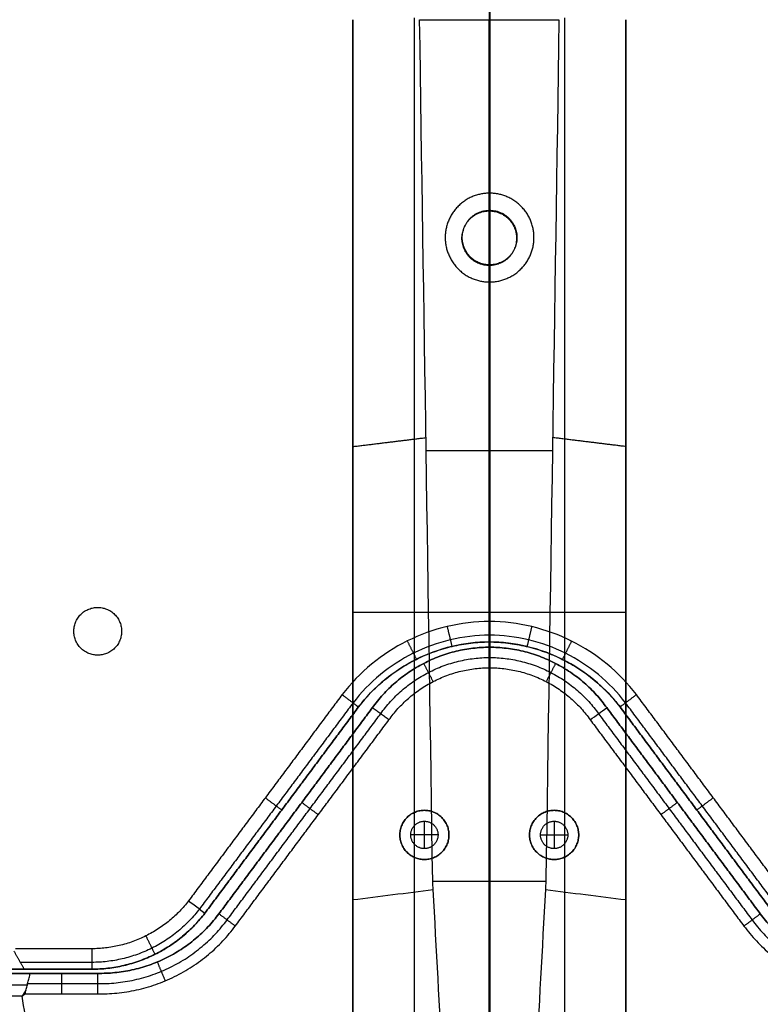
# Model space of a CAD drawing. Header units: millimetres. Extents: x -555 to 2346, y 1993 to 3099.
# Tile 5 of 40: x -124 to -16, y 2276 to 2420. Entities that reach past the tile are written whole.
import ezdxf

# ---------------------------------------------------------------- set-up
doc = ezdxf.new("R2010")
doc.units = ezdxf.units.MM
doc.layers.add('Base', color=7, linetype='Continuous', true_color=0x4c0000)
doc.layers.add('Tabletop', color=7, linetype='Continuous', true_color=0x7f7f3f)

msp = doc.modelspace()

# ---------------------------------------------------------------- linework, layer by layer
at = {"layer": 'Base'}
for points, degree in [([(-55.42, 2392.12), (-55.42, 2420.49), (-55.42, 2448.87)], 2), ([(-55.42, 2394.62, -19), (-55.42, 2421.74, -19), (-55.42, 2448.87, -19)], 2), ([(-55.53, 2423.02, -19), (-55.53, 2407.52, -19), (-55.53, 2392.02, -19)], 2), ([(-75.53, 2420.02, -49.56), (-75.53, 2355.6, -57.48), (-75.53, 2291.18, -65.4)], 2), ([(-75.53, 2243.44, -19), (-75.53, 2331.73, -19), (-75.53, 2420.02, -19)], 2), ([(-66.53, 2420.28, -58.6), (-66.53, 2356.29, -66.47), (-66.53, 2292.31, -74.33)], 2), ([(-65.73, 2420.02, -59.43), (-55.53, 2420.02, -59.43), (-45.32, 2420.02, -59.43)], 2), ([(-63.81, 2293.85, -76.88), (-64.45, 2335.9, -71.06), (-65.09, 2377.96, -65.25), (-65.73, 2420.02, -59.43)], 3), ([(-55.53, 2293.85, -76.88), (-55.53, 2356.89, -68.16), (-55.53, 2420.02, -59.43)], 2), ([(-45.32, 2420.02, -59.43), (-45.96, 2377.96, -65.25), (-46.6, 2335.9, -71.06), (-47.24, 2293.85, -76.88)], 3), ([(-44.53, 2420.28, -58.6), (-44.53, 2356.29, -66.47), (-44.53, 2292.31, -74.33)], 2), ([(-35.53, 2291.18, -65.4), (-35.53, 2355.6, -57.48), (-35.53, 2420.02, -49.56)], 2), ([(-35.53, 2420.02, -19), (-35.53, 2331.73, -19), (-35.53, 2243.44, -19)], 2), ([(-55.53, 2384.02, -19), (-55.53, 2313.73, -19), (-55.53, 2243.44, -19)], 2), ([(-55.42, 2328.91), (-55.42, 2356.51), (-55.42, 2384.12)], 2), ([(-55.42, 2331.9, -19), (-55.42, 2356.76, -19), (-55.42, 2381.62, -19)], 2), ([(-75.53, 2357.52, -57.25), (-70.16, 2358.17, -62.57), (-64.8, 2358.83, -67.89)], 2), ([(-35.53, 2357.52, -57.25), (-40.89, 2358.17, -62.57), (-46.25, 2358.83, -67.89)], 2), ([(-46.28, 2356.91, -68.16), (-55.53, 2356.91, -68.16), (-64.77, 2356.91, -68.16)], 2), ([(-75.53, 2351.27, -58.02), (-75.53, 2297.36, -58.02), (-75.53, 2243.44, -58.02)], 2), ([(-35.53, 2351.27, -58.02), (-35.53, 2297.36, -58.02), (-35.53, 2243.44, -58.02)], 2), ([(-35.53, 2333.23, -19), (-55.53, 2333.23, -19), (-75.53, 2333.23, -19)], 2), ([(-75.53, 2333.23, -19), (-75.53, 2333.23, -39.62), (-75.53, 2333.23, -60.23)], 2), ([(-35.53, 2333.23, -19), (-35.53, 2333.23, -39.62), (-35.53, 2333.23, -60.23)], 2), ([(-61.7, 2331.17, -19), (-61.35, 2329.71, -17.5), (-61, 2328.25, -16)], 2), ([(-55.49, 2331.9, -19), (-55.49, 2330.41, -17.5), (-55.5, 2328.91, -16.01)], 2), ([(-49.31, 2331.16, -19), (-49.66, 2329.7, -17.5), (-50.01, 2328.24, -16)], 2), ([(-67.54, 2329.05, -19), (-66.87, 2327.71, -17.5), (-66.2, 2326.37, -16)], 2), ([(-55.53, 2328.91, -16.01), (-55.53, 2328.91, -8), (-55.53, 2328.91)], 2), ([(-43.48, 2329.04, -19), (-44.15, 2327.69, -17.5), (-44.82, 2326.35, -16)], 2), ([(-55.48, 2328.14), (-55.48, 2328.14, -8), (-55.48, 2328.14, -16)], 2), ([(-55.48, 2328.14, -16), (-55.48, 2327.14, -17), (-55.48, 2326.14, -18), (-55.48, 2325.14, -19)], 3), ([(-55.48, 2328.14), (-55.48, 2240.14), (-55.48, 2152.15)], 2), ([(-65.14, 2325.77, -16), (-64.45, 2324.44, -17.5), (-63.76, 2323.1, -19)], 2), ([(-65.12, 2325.78, -16), (-65.12, 2325.78, -8), (-65.12, 2325.78)], 2), ([(-45.82, 2325.77, -16), (-46.51, 2324.44, -17.5), (-47.2, 2323.1, -19)], 2), ([(-45.84, 2325.78, -16), (-45.84, 2325.78, -8), (-45.84, 2325.78)], 2), ([(-55.48, 2325.14, -19), (-55.48, 2245.61, -19), (-55.48, 2166.09, -19)], 2), ([(-77.08, 2321.2, -19), (-88.32, 2306.11, -19), (-99.56, 2291.01, -19)], 2), ([(-11.49, 2291.01, -19), (-22.73, 2306.11, -19), (-33.98, 2321.2, -19)], 2), ([(-75.48, 2319.99, -17), (-86.72, 2304.9, -17), (-97.97, 2289.81, -17)], 2), ([(-13.08, 2289.81, -17), (-24.33, 2304.9, -17), (-35.57, 2319.99, -17)], 2), ([(-97.17, 2289.2), (-85.93, 2304.3), (-74.68, 2319.39)], 2), ([(-74.68, 2319.39, -16), (-85.93, 2304.3, -16), (-97.17, 2289.2, -16)], 2), ([(-97.17, 2289.2, -9.5), (-85.93, 2304.3, -9.5), (-74.68, 2319.39, -9.5)], 2), ([(-95.12, 2289.1, -16), (-83.88, 2304.2, -16), (-72.64, 2319.29, -16)], 2), ([(-72.64, 2319.29), (-83.88, 2304.2), (-95.12, 2289.1)], 2), ([(-95.12, 2289.1, -9.5), (-83.88, 2304.2, -9.5), (-72.64, 2319.29, -9.5)], 2), ([(-93.92, 2288.21, -17.5), (-82.67, 2303.3, -17.5), (-71.43, 2318.4, -17.5)], 2), ([(-74.68, 2319.39), (-74.68, 2319.39, -8), (-74.68, 2319.39, -16)], 2), ([(-72.64, 2319.29, -16), (-72.64, 2319.29, -8), (-72.64, 2319.29)], 2), ([(-40.74, 2317.51, -19), (-39.94, 2318.1, -18), (-39.13, 2318.7, -17), (-38.32, 2319.29, -16)], 3), ([(-39.53, 2318.4, -17.5), (-28.29, 2303.3, -17.5), (-17.04, 2288.21, -17.5)], 2), ([(-38.32, 2319.29, -16), (-38.32, 2319.29, -8), (-38.32, 2319.29)], 2), ([(-15.84, 2289.1), (-27.08, 2304.2), (-38.32, 2319.29)], 2), ([(-38.32, 2319.29, -16), (-27.08, 2304.2, -16), (-15.84, 2289.1, -16)], 2), ([(-38.32, 2319.29, -9.5), (-27.08, 2304.2, -9.5), (-15.84, 2289.1, -9.5)], 2), ([(-36.37, 2319.39), (-36.37, 2319.39, -8), (-36.37, 2319.39, -16)], 2), ([(-36.37, 2319.39), (-25.13, 2304.3), (-13.88, 2289.2)], 2), ([(-13.88, 2289.2, -16), (-25.13, 2304.3, -16), (-36.37, 2319.39, -16)], 2), ([(-36.37, 2319.39, -9.5), (-25.13, 2304.3, -9.5), (-13.88, 2289.2, -9.5)], 2), ([(-92.72, 2287.31, -19), (-81.47, 2302.41, -19), (-70.22, 2317.51, -19)], 2), ([(-40.74, 2317.51, -19), (-29.49, 2302.41, -19), (-18.24, 2287.31, -19)], 2), ([(-88.33, 2306.09, -19), (-87.12, 2305.2, -17.5), (-85.92, 2304.3, -16)], 2), ([(-82.98, 2305.41, -16), (-81.77, 2304.51, -17.5), (-80.57, 2303.62, -19)], 2), ([(-27.98, 2305.41, -16), (-29.19, 2304.51, -17.5), (-30.39, 2303.62, -19)], 2), ([(-22.72, 2306.09, -19), (-23.93, 2305.2, -17.5), (-25.13, 2304.3, -16)], 2), ([(-85.93, 2304.3, -16), (-85.93, 2304.3, -8), (-85.93, 2304.3)], 2), ([(-83.88, 2304.2, -16), (-83.88, 2304.2, -8), (-83.88, 2304.2)], 2), ([(-65.03, 2304.26, -19), (-65.03, 2304.26, -9.5), (-65.03, 2304.26)], 2), ([(-46.03, 2304.26, -19), (-46.03, 2304.26, -9.5), (-46.03, 2304.26)], 2), ([(-27.08, 2304.2, -16), (-27.08, 2304.2, -8), (-27.08, 2304.2)], 2), ([(-25.13, 2304.3, -16), (-25.13, 2304.3, -8), (-25.13, 2304.3)], 2), ([(-65.03, 2302.66, -19), (-65.03, 2302.66, -36), (-65.03, 2302.66, -53)], 2), ([(-65.03, 2298.66, -53), (-65.03, 2300.66, -53), (-65.03, 2302.66, -53)], 2), ([(-46.03, 2302.66, -19), (-46.03, 2302.66, -36), (-46.03, 2302.66, -53)], 2), ([(-46.03, 2302.66, -53), (-46.03, 2300.66, -53), (-46.03, 2298.66, -53)], 2), ([(-68.63, 2300.66, -19), (-68.63, 2300.66, -9.5), (-68.63, 2300.66)], 2), ([(-67.03, 2300.66, -19), (-67.03, 2300.66, -36), (-67.03, 2300.66, -53)], 2), ([(-63.03, 2300.66, -53), (-65.03, 2300.66, -53), (-67.03, 2300.66, -53)], 2), ([(-63.03, 2300.66, -19), (-63.03, 2300.66, -36), (-63.03, 2300.66, -53)], 2), ([(-61.43, 2300.66, -19), (-61.43, 2300.66, -9.5), (-61.43, 2300.66)], 2), ([(-49.63, 2300.66, -19), (-49.63, 2300.66, -9.5), (-49.63, 2300.66)], 2), ([(-48.03, 2300.66, -19), (-48.03, 2300.66, -36), (-48.03, 2300.66, -53)], 2), ([(-48.03, 2300.66, -53), (-46.03, 2300.66, -53), (-44.03, 2300.66, -53)], 2), ([(-44.03, 2300.66, -19), (-44.03, 2300.66, -36), (-44.03, 2300.66, -53)], 2), ([(-42.43, 2300.66, -19), (-42.43, 2300.66, -9.5), (-42.43, 2300.66)], 2), ([(-65.03, 2298.66, -19), (-65.03, 2298.66, -36), (-65.03, 2298.66, -53)], 2), ([(-46.03, 2298.66, -19), (-46.03, 2298.66, -36), (-46.03, 2298.66, -53)], 2), ([(-65.03, 2297.06, -19), (-65.03, 2297.06, -9.5), (-65.03, 2297.06)], 2), ([(-46.03, 2297.06, -19), (-46.03, 2297.06, -9.5), (-46.03, 2297.06)], 2), ([(-47.24, 2293.85, -76.88), (-55.53, 2293.85, -76.88), (-63.81, 2293.85, -76.88)], 2), ([(-63.74, 2292.66, -77.09), (-63.77, 2293.05, -77.02), (-63.79, 2293.45, -76.95), (-63.81, 2293.85, -76.88)], 3), ([(-47.24, 2293.85, -76.88), (-47.26, 2293.45, -76.95), (-47.28, 2293.05, -77.02), (-47.31, 2292.66, -77.09)], 3), ([(-75.53, 2291.18, -65.4), (-71.6, 2291.67, -69.3), (-67.67, 2292.16, -73.2), (-63.74, 2292.66, -77.09)], 3), ([(-61.18, 2243.44, -97.03), (-61.9, 2258.35, -87.13), (-62.77, 2275.09, -80.36), (-63.74, 2292.66, -77.09)], 3), ([(-47.31, 2292.66, -77.09), (-48.28, 2275.09, -80.36), (-49.15, 2258.35, -87.13), (-49.87, 2243.44, -97.03)], 3), ([(-47.31, 2292.66, -77.09), (-43.38, 2292.16, -73.2), (-39.45, 2291.67, -69.3), (-35.53, 2291.18, -65.4)], 3), ([(-97.17, 2289.2), (-97.17, 2289.2, -8), (-97.17, 2289.2, -16)], 2), ([(-95.12, 2289.1, -16), (-95.12, 2289.1, -8), (-95.12, 2289.1)], 2), ([(-92.72, 2287.31, -19), (-93.92, 2288.21, -17.5), (-95.12, 2289.1, -16)], 2), ([(-18.24, 2287.31, -19), (-17.04, 2288.21, -17.5), (-15.84, 2289.1, -16)], 2), ([(-15.84, 2289.1, -16), (-15.84, 2289.1, -8), (-15.84, 2289.1)], 2), ([(-105.82, 2285.87, -19), (-105.16, 2284.52, -17.5), (-104.49, 2283.18, -16)], 2), ([(-113.72, 2283.99, -19), (-119.3, 2283.99, -19), (-124.89, 2283.99, -19)], 2), ([(-104.49, 2283.18, -16), (-104.49, 2283.18, -8), (-104.49, 2283.18)], 2), ([(-102.95, 2282.6, -16), (-102.95, 2282.6, -8), (-102.95, 2282.6)], 2), ([(-123.63, 2280.99, -16), (-129.01, 2280.99, -10.68), (-134.39, 2280.99, -5.36)], 2), ([(-134.39, 2280.99), (-124.05, 2280.99), (-113.71, 2280.99)], 2), ([(-130.2, 2280.99, -9.5), (-121.96, 2280.99, -9.5), (-113.71, 2280.99, -9.5)], 2), ([(-113.72, 2281.99, -17), (-118.96, 2281.99, -17), (-124.2, 2281.99, -17)], 2), ([(-124.05, 2280.99, -15.58), (-124.05, 2280.99, -7.79), (-124.05, 2280.99)], 2), ([(-113.71, 2280.99, -16), (-118.67, 2280.99, -16), (-123.63, 2280.99, -16)], 2), ([(-113.71, 2280.99), (-113.71, 2280.99, -8), (-113.71, 2280.99, -16)], 2), ([(-104.15, 2282.06, -16), (-103.57, 2280.67, -17.5), (-102.99, 2279.29, -19)], 2), ([(-112.88, 2280.39), (-122.98, 2280.39), (-133.09, 2280.39)], 2), ([(-133.09, 2280.39, -5.8), (-129.64, 2280.39, -9.2), (-126.2, 2280.39, -12.6), (-122.75, 2280.39, -16)], 3), ([(-129.34, 2280.39, -9.5), (-121.11, 2280.39, -9.5), (-112.88, 2280.39, -9.5)], 2), ([(-122.98, 2280.39, -15.77), (-122.98, 2280.39, -7.88), (-122.98, 2280.39)], 2), ([(-122.75, 2280.39, -16), (-117.81, 2280.39, -16), (-112.88, 2280.39, -16)], 2), ([(-118.19, 2280.39, -16), (-118.19, 2278.89, -17.5), (-118.19, 2277.39, -19)], 2), ([(-112.88, 2280.39, -16), (-112.88, 2280.39, -8), (-112.88, 2280.39)], 2), ([(-123.35, 2277.99, -18.4), (-123.65, 2277.52, -18.7), (-123.95, 2277.04, -19)], 2), ([(-123.13, 2278.89, -17.5), (-118.01, 2278.89, -17.5), (-112.9, 2278.89, -17.5)], 2), ([(-123.51, 2277.39, -19), (-118.21, 2277.39, -19), (-112.91, 2277.39, -19)], 2)]:
    msp.add_open_spline(points, degree=degree, dxfattribs=at)
for points, weights, knots in [([(-48.98, 2388.12, -19), (-48.98, 2381.62, -19), (-55.48, 2381.62, -19), (-61.98, 2381.62, -19), (-61.98, 2388.12, -19), (-61.98, 2394.62, -19), (-55.48, 2394.62, -19), (-48.98, 2394.62, -19), (-48.98, 2388.12, -19)], [1, 0.707106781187, 1, 0.707106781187, 1, 0.707106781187, 1, 0.707106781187, 1], [0, 0, 0, 10.209918, 10.209918, 20.419836, 20.419836, 30.629755, 30.629755, 40.839673, 40.839673, 40.839673]), ([(-55.53, 2384.02, -19), (-51.53, 2384.02, -19), (-51.53, 2388.02, -19), (-51.53, 2392.02, -19), (-55.53, 2392.02, -19), (-59.53, 2392.02, -19), (-59.53, 2388.02, -19), (-59.53, 2384.02, -19), (-55.53, 2384.02, -19)], [1, 0.707106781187, 1, 0.707106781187, 1, 0.707106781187, 1, 0.707106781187, 1], [0, 0, 0, 6.283185, 6.283185, 12.566371, 12.566371, 18.849556, 18.849556, 25.132741, 25.132741, 25.132741]), ([(-51.48, 2388.12), (-51.48, 2392.12), (-55.48, 2392.12), (-59.48, 2392.12), (-59.48, 2388.12), (-59.48, 2384.12), (-55.48, 2384.12), (-51.48, 2384.12), (-51.48, 2388.12)], [1, 0.707106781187, 1, 0.707106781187, 1, 0.707106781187, 1, 0.707106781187, 1], [-1607.674247, -1607.674247, -1607.674247, -1601.391062, -1601.391062, -1595.107876, -1595.107876, -1588.824691, -1588.824691, -1582.541506, -1582.541506, -1582.541506]), ([(-109.37, 2330.47), (-109.37, 2333.97), (-112.87, 2333.97), (-116.37, 2333.97), (-116.37, 2330.47), (-116.37, 2326.97), (-112.87, 2326.97), (-109.37, 2326.97), (-109.37, 2330.47)], [1, 0.707106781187, 1, 0.707106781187, 1, 0.707106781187, 1, 0.707106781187, 1], [-1629.665395, -1629.665395, -1629.665395, -1624.167608, -1624.167608, -1618.669821, -1618.669821, -1613.172034, -1613.172034, -1607.674247, -1607.674247, -1607.674247]), ([(-74.68, 2319.39), (-67.43, 2328.83), (-55.53, 2328.91), (-43.62, 2328.83), (-36.37, 2319.39)], [1, 0.898462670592, 1, 0.898462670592, 1], [700.851745, 700.851745, 700.851745, 723.00099, 723.00099, 745.150235, 745.150235, 745.150235]), ([(-74.68, 2319.39, -9.5), (-67.43, 2328.83, -9.5), (-55.53, 2328.91, -9.5), (-43.62, 2328.83, -9.5), (-36.37, 2319.39, -9.5)], [1, 0.898462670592, 1, 0.898462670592, 1], [700.851745, 700.851745, 700.851745, 723.00099, 723.00099, 745.150235, 745.150235, 745.150235]), ([(-68.63, 2300.66, -19), (-68.63, 2297.06, -19), (-65.03, 2297.06, -19), (-61.43, 2297.06, -19), (-61.43, 2300.66, -19), (-61.43, 2304.26, -19), (-65.03, 2304.26, -19), (-68.63, 2304.26, -19), (-68.63, 2300.66, -19)], [1, 0.707106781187, 1, 0.707106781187, 1, 0.707106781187, 1, 0.707106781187, 1], [70.371675, 70.371675, 70.371675, 76.026542, 76.026542, 81.681409, 81.681409, 87.336276, 87.336276, 92.991143, 92.991143, 92.991143]), ([(-68.63, 2300.66), (-68.63, 2304.26), (-65.03, 2304.26), (-61.43, 2304.26), (-61.43, 2300.66), (-61.43, 2297.06), (-65.03, 2297.06), (-68.63, 2297.06), (-68.63, 2300.66)], [1, 0.707106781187, 1, 0.707106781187, 1, 0.707106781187, 1, 0.707106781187, 1], [-92.991143, -92.991143, -92.991143, -87.336276, -87.336276, -81.681409, -81.681409, -76.026542, -76.026542, -70.371675, -70.371675, -70.371675]), ([(-68.63, 2300.66, -9.5), (-68.63, 2297.06, -9.5), (-65.03, 2297.06, -9.5), (-61.43, 2297.06, -9.5), (-61.43, 2300.66, -9.5), (-61.43, 2304.26, -9.5), (-65.03, 2304.26, -9.5), (-68.63, 2304.26, -9.5), (-68.63, 2300.66, -9.5)], [1, 0.707106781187, 1, 0.707106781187, 1, 0.707106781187, 1, 0.707106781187, 1], [70.371675, 70.371675, 70.371675, 76.026542, 76.026542, 81.681409, 81.681409, 87.336276, 87.336276, 92.991143, 92.991143, 92.991143]), ([(-49.63, 2300.66, -19), (-49.63, 2297.06, -19), (-46.03, 2297.06, -19), (-42.43, 2297.06, -19), (-42.43, 2300.66, -19), (-42.43, 2304.26, -19), (-46.03, 2304.26, -19), (-49.63, 2304.26, -19), (-49.63, 2300.66, -19)], [1, 0.707106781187, 1, 0.707106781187, 1, 0.707106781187, 1, 0.707106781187, 1], [92.991143, 92.991143, 92.991143, 98.646009, 98.646009, 104.300876, 104.300876, 109.955743, 109.955743, 115.61061, 115.61061, 115.61061]), ([(-49.63, 2300.66), (-49.63, 2304.26), (-46.03, 2304.26), (-42.43, 2304.26), (-42.43, 2300.66), (-42.43, 2297.06), (-46.03, 2297.06), (-49.63, 2297.06), (-49.63, 2300.66)], [1, 0.707106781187, 1, 0.707106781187, 1, 0.707106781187, 1, 0.707106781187, 1], [-115.61061, -115.61061, -115.61061, -109.955743, -109.955743, -104.300876, -104.300876, -98.646009, -98.646009, -92.991143, -92.991143, -92.991143]), ([(-49.63, 2300.66, -9.5), (-49.63, 2297.06, -9.5), (-46.03, 2297.06, -9.5), (-42.43, 2297.06, -9.5), (-42.43, 2300.66, -9.5), (-42.43, 2304.26, -9.5), (-46.03, 2304.26, -9.5), (-49.63, 2304.26, -9.5), (-49.63, 2300.66, -9.5)], [1, 0.707106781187, 1, 0.707106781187, 1, 0.707106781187, 1, 0.707106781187, 1], [92.991143, 92.991143, 92.991143, 98.646009, 98.646009, 104.300876, 104.300876, 109.955743, 109.955743, 115.61061, 115.61061, 115.61061]), ([(-65.03, 2298.66, -53), (-63.03, 2298.66, -53), (-63.03, 2300.66, -53), (-63.03, 2302.66, -53), (-65.03, 2302.66, -53), (-67.03, 2302.66, -53), (-67.03, 2300.66, -53), (-67.03, 2298.66, -53), (-65.03, 2298.66, -53)], [1, 0.707106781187, 1, 0.707106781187, 1, 0.707106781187, 1, 0.707106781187, 1], [-12.566371, -12.566371, -12.566371, -9.424778, -9.424778, -6.283185, -6.283185, -3.141593, -3.141593, 0, 0, 0]), ([(-65.03, 2298.66, -19), (-63.03, 2298.66, -19), (-63.03, 2300.66, -19), (-63.03, 2302.66, -19), (-65.03, 2302.66, -19), (-67.03, 2302.66, -19), (-67.03, 2300.66, -19), (-67.03, 2298.66, -19), (-65.03, 2298.66, -19)], [1, 0.707106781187, 1, 0.707106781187, 1, 0.707106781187, 1, 0.707106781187, 1], [-12.566371, -12.566371, -12.566371, -9.424778, -9.424778, -6.283185, -6.283185, -3.141593, -3.141593, 0, 0, 0]), ([(-65.03, 2298.66, -36), (-63.03, 2298.66, -36), (-63.03, 2300.66, -36), (-63.03, 2302.66, -36), (-65.03, 2302.66, -36), (-67.03, 2302.66, -36), (-67.03, 2300.66, -36), (-67.03, 2298.66, -36), (-65.03, 2298.66, -36)], [1, 0.707106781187, 1, 0.707106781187, 1, 0.707106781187, 1, 0.707106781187, 1], [-12.566371, -12.566371, -12.566371, -9.424778, -9.424778, -6.283185, -6.283185, -3.141593, -3.141593, 0, 0, 0]), ([(-46.03, 2298.66, -53), (-44.03, 2298.66, -53), (-44.03, 2300.66, -53), (-44.03, 2302.66, -53), (-46.03, 2302.66, -53), (-48.03, 2302.66, -53), (-48.03, 2300.66, -53), (-48.03, 2298.66, -53), (-46.03, 2298.66, -53)], [1, 0.707106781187, 1, 0.707106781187, 1, 0.707106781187, 1, 0.707106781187, 1], [0, 0, 0, 3.141593, 3.141593, 6.283185, 6.283185, 9.424778, 9.424778, 12.566371, 12.566371, 12.566371]), ([(-46.03, 2298.66, -19), (-44.03, 2298.66, -19), (-44.03, 2300.66, -19), (-44.03, 2302.66, -19), (-46.03, 2302.66, -19), (-48.03, 2302.66, -19), (-48.03, 2300.66, -19), (-48.03, 2298.66, -19), (-46.03, 2298.66, -19)], [1, 0.707106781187, 1, 0.707106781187, 1, 0.707106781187, 1, 0.707106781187, 1], [0, 0, 0, 3.141593, 3.141593, 6.283185, 6.283185, 9.424778, 9.424778, 12.566371, 12.566371, 12.566371]), ([(-46.03, 2298.66, -36), (-44.03, 2298.66, -36), (-44.03, 2300.66, -36), (-44.03, 2302.66, -36), (-46.03, 2302.66, -36), (-48.03, 2302.66, -36), (-48.03, 2300.66, -36), (-48.03, 2298.66, -36), (-46.03, 2298.66, -36)], [1, 0.707106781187, 1, 0.707106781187, 1, 0.707106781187, 1, 0.707106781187, 1], [0, 0, 0, 3.141593, 3.141593, 6.283185, 6.283185, 9.424778, 9.424778, 12.566371, 12.566371, 12.566371])]:
    msp.add_rational_spline(points, weights, degree=2, knots=knots, dxfattribs=at)
for points, knots in [([(-33.98, 2321.2, -19), (-36.49, 2324.49, -19), (-41.42, 2328.54, -19), (-49.25, 2331.38, -19), (-55.49, 2332.16, -19), (-61.77, 2331.39, -19), (-69.6, 2328.56, -19), (-74.56, 2324.5, -19), (-77.08, 2321.2, -19)], [0, 0, 0, 0, 10.612423, 15.918634, 21.224845, 26.544777, 31.864709, 42.504573, 42.504573, 42.504573, 42.504573]), ([(-35.57, 2319.99, -17), (-37.9, 2323.04, -17), (-42.46, 2326.79, -17), (-49.72, 2329.42, -17), (-55.5, 2330.14, -17), (-61.29, 2329.43, -17), (-68.56, 2326.8, -17), (-73.15, 2323.04, -17), (-75.48, 2319.99, -17)], [0.013664, 0.013664, 0.013664, 0.013664, 10.612423, 15.918634, 21.224845, 26.544777, 31.864709, 42.489968, 42.489968, 42.489968, 42.489968]), ([(-55.53, 2328.91, -16.01), (-57.37, 2328.9, -15.99), (-59.21, 2328.68, -16), (-61, 2328.25, -16), (-62.8, 2327.82, -16), (-64.55, 2327.19, -16), (-66.2, 2326.37, -16), (-69.52, 2324.71, -16), (-72.42, 2322.33, -15.99), (-74.68, 2319.39, -16)], [-22.268761, -22.268761, -22.268761, -22.268761, -16.729095, -16.729095, -16.729095, -11.171442, -11.171442, -11.171442, -0.001343, -0.001343, -0.001343, -0.001343]), ([(-36.37, 2319.39, -16), (-38.62, 2322.32, -16), (-41.51, 2324.7, -16), (-44.82, 2326.35, -16), (-46.47, 2327.18, -16), (-48.21, 2327.81, -16), (-50.01, 2328.24, -16), (-51.81, 2328.67, -16), (-53.65, 2328.9, -15.99), (-55.5, 2328.91, -16.01), (-55.51, 2328.91, -16.01), (-55.52, 2328.91, -16.01), (-55.53, 2328.91, -16.01)], [-44.535752, -44.535752, -44.535752, -44.535752, -33.395694, -33.395694, -33.395694, -27.850011, -27.850011, -27.850011, -22.298432, -22.298432, -22.298432, -22.268761, -22.268761, -22.268761, -22.268761]), ([(-77.08, 2321.2, -19), (-76.96, 2321.11, -18.85), (-76.72, 2320.93, -18.56), (-76.37, 2320.66, -18.11), (-76.01, 2320.39, -17.67), (-75.66, 2320.13, -17.22), (-75.3, 2319.86, -16.78), (-74.98, 2319.61, -16.37), (-74.77, 2319.46, -16.11), (-74.68, 2319.39, -16)], [0, 0, 0, 0, 0.628544, 1.257088, 1.885633, 2.514178, 3.142724, 3.771271, 4.242521, 4.242521, 4.242521, 4.242521]), ([(-33.98, 2321.2, -19), (-34.09, 2321.11, -18.85), (-34.33, 2320.93, -18.56), (-34.68, 2320.66, -18.11), (-35.04, 2320.39, -17.67), (-35.39, 2320.12, -17.22), (-35.75, 2319.86, -16.78), (-36.07, 2319.61, -16.37), (-36.28, 2319.45, -16.11), (-36.37, 2319.39, -16)], [0, 0, 0, 0, 0.628545, 1.257091, 1.885636, 2.514182, 3.142728, 3.771274, 4.242516, 4.242516, 4.242516, 4.242516]), ([(-70.22, 2317.51, -19), (-70.31, 2317.58, -18.89), (-70.49, 2317.71, -18.67), (-70.76, 2317.91, -18.33), (-71.02, 2318.1, -18), (-71.29, 2318.3, -17.67), (-71.56, 2318.5, -17.33), (-71.83, 2318.7, -17), (-72.1, 2318.89, -16.67), (-72.37, 2319.09, -16.33), (-72.55, 2319.22, -16.11), (-72.64, 2319.29, -16)], [-4.242709, -4.242709, -4.242709, -4.242709, -3.771296, -3.299883, -2.82847, -2.357058, -1.885646, -1.414234, -0.942822, -0.471411, 0, 0, 0, 0]), ([(-99.56, 2291.01, -19), (-99.03, 2290.61, -18.33), (-98.5, 2290.21, -17.67), (-97.7, 2289.61, -16.67), (-97.44, 2289.4, -16.33), (-97.17, 2289.2, -16)], [0, 0, 0, 0, 2.828395, 2.828395, 4.2426, 4.2426, 4.2426, 4.2426]), ([(-125.16, 2283.67, -18.68), (-125.13, 2283.62, -18.63), (-125.07, 2283.52, -18.53), (-124.98, 2283.36, -18.37), (-124.89, 2283.2, -18.21), (-124.8, 2283.04, -18.05), (-124.71, 2282.88, -17.89), (-124.62, 2282.73, -17.74), (-124.53, 2282.57, -17.58), (-124.44, 2282.41, -17.42), (-124.35, 2282.25, -17.26), (-124.26, 2282.09, -17.11), (-124.17, 2281.94, -16.95), (-124.08, 2281.78, -16.79), (-123.99, 2281.62, -16.63), (-123.9, 2281.46, -16.47), (-123.81, 2281.31, -16.32), (-123.72, 2281.15, -16.16), (-123.66, 2281.04, -16.05), (-123.63, 2280.99, -16)], [-4.092563, -4.092563, -4.092563, -4.092563, -3.851824, -3.611085, -3.370346, -3.129607, -2.888868, -2.648129, -2.40739, -2.166651, -1.925912, -1.685173, -1.444434, -1.203695, -0.962956, -0.722217, -0.481478, -0.240739, 0, 0, 0, 0]), ([(-113.72, 2283.99, -19), (-113.72, 2283.32, -18.33), (-113.72, 2282.66, -17.67), (-113.72, 2281.66, -16.67), (-113.71, 2281.32, -16.33), (-113.71, 2280.99, -16)], [0, 0, 0, 0, 2.828427, 2.828427, 4.242642, 4.242642, 4.242642, 4.242642]), ([(-123.51, 2277.39, -19), (-123.48, 2277.5, -18.89), (-123.42, 2277.72, -18.67), (-123.34, 2278.06, -18.33), (-123.25, 2278.39, -18), (-123.17, 2278.72, -17.67), (-123.09, 2279.06, -17.33), (-123, 2279.39, -17), (-122.92, 2279.72, -16.67), (-122.83, 2280.06, -16.33), (-122.78, 2280.28, -16.11), (-122.75, 2280.39, -16)], [-4.309718, -4.309718, -4.309718, -4.309718, -3.830867, -3.352015, -2.873161, -2.394305, -1.915447, -1.436588, -0.957727, -0.478864, 0, 0, 0, 0]), ([(-112.88, 2280.39, -16), (-112.88, 2280.28, -16.11), (-112.88, 2280.06, -16.33), (-112.89, 2279.72, -16.67), (-112.89, 2279.39, -17), (-112.89, 2279.06, -17.33), (-112.9, 2278.72, -17.67), (-112.9, 2278.39, -18), (-112.9, 2278.06, -18.33), (-112.91, 2277.72, -18.67), (-112.91, 2277.5, -18.89), (-112.91, 2277.39, -19)], [0, 0, 0, 0, 0.47142, 0.942839, 1.414259, 1.885679, 2.357098, 2.828518, 3.299937, 3.771356, 4.242775, 4.242775, 4.242775, 4.242775]), ([(-136.57, 2278.72, -4.46), (-135.76, 2278.72, -5.26), (-134.95, 2278.72, -6.06), (-134.14, 2278.72, -6.86), (-130.48, 2278.72, -10.47), (-126.83, 2278.72, -14.07), (-123.17, 2278.71, -17.68)], [-6.735925, -6.735925, -6.735925, -6.735925, -3.322867, -3.322867, -3.322867, 12.077766, 12.077766, 12.077766, 12.077766]), ([(-123.95, 2277.04, -19), (-127.69, 2277.04, -15.31), (-131.44, 2277.04, -11.61), (-135.97, 2277.04, -7.15), (-136.76, 2277.04, -6.37), (-137.54, 2277.04, -5.59)], [-12.453962, -12.453962, -12.453962, -12.453962, 3.322867, 3.322867, 6.636445, 6.636445, 6.636445, 6.636445]), ([(-123.95, 2277.04, -19), (-123.93, 2277.05, -19), (-123.9, 2277.08, -19), (-123.85, 2277.12, -19), (-123.8, 2277.16, -19), (-123.75, 2277.2, -19), (-123.7, 2277.23, -19), (-123.65, 2277.27, -19), (-123.6, 2277.31, -19), (-123.56, 2277.35, -19), (-123.52, 2277.38, -19), (-123.51, 2277.39, -19)], [-0.5655134, -0.5655134, -0.5655134, -0.5655134, -0.502679, -0.4398444, -0.3770097, -0.314175, -0.2513402, -0.1885053, -0.1256703, -0.0628352, 0, 0, 0, 0])]:
    msp.add_open_spline(points, degree=3, knots=knots, dxfattribs=at)
for points, weights in [([(-72.64, 2319.29, -16), (-66.32, 2328.1, -16), (-55.48, 2328.14, -16)], [1, 0.89026299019, 1]), ([(-55.48, 2328.14), (-66.32, 2328.1), (-72.64, 2319.29)], [1, 0.89026299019, 1]), ([(-72.64, 2319.29, -9.5), (-66.32, 2328.1, -9.5), (-55.48, 2328.14, -9.5)], [1, 0.89026299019, 1]), ([(-55.48, 2328.14, -16), (-44.64, 2328.1, -16), (-38.32, 2319.29, -16)], [1, 0.89026299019, 1]), ([(-38.32, 2319.29), (-44.64, 2328.1), (-55.48, 2328.14)], [1, 0.89026299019, 1]), ([(-55.48, 2328.14, -9.5), (-44.64, 2328.1, -9.5), (-38.32, 2319.29, -9.5)], [1, 0.89026299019, 1]), ([(-71.43, 2318.4, -17.5), (-65.56, 2326.6, -17.5), (-55.48, 2326.64, -17.5)], [0.953776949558, 0.849055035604, 0.953928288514]), ([(-55.48, 2326.64, -17.5), (-45.4, 2326.6, -17.5), (-39.53, 2318.4, -17.5)], [0.953928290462, 0.849055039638, 0.953776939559]), ([(-70.22, 2317.51, -19), (-64.8, 2325.1, -19), (-55.48, 2325.14, -19)], [1, 0.889991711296, 1]), ([(-55.48, 2325.14, -19), (-46.16, 2325.1, -19), (-40.74, 2317.51, -19)], [1, 0.889991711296, 1]), ([(-55.53, 2243.44, -97.03), (-55.53, 2266.54, -81.69), (-55.53, 2293.85, -76.88)], [1, 0.978880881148, 1]), ([(-66.53, 2292.31, -74.33), (-66.53, 2266.23, -77.72), (-66.53, 2243.44, -90.83)], [0.94949295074, 0.893804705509, 0.87470898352]), ([(-44.53, 2292.31, -74.33), (-44.53, 2266.23, -77.72), (-44.53, 2243.44, -90.83)], [0.94949295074, 0.893804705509, 0.87470898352]), ([(-99.56, 2291.01, -19), (-104.92, 2284.04, -19), (-113.72, 2283.99, -19)], [1, 0.898385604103, 1]), ([(-75.53, 2291.18, -65.4), (-75.53, 2265.95, -68.67), (-75.53, 2243.44, -80.55)], [1, 0.984127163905, 1]), ([(-35.53, 2243.44, -80.55), (-35.53, 2265.95, -68.67), (-35.53, 2291.18, -65.4)], [1, 0.984127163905, 1]), ([(-97.97, 2289.81, -17), (-103.93, 2282.04, -17), (-113.72, 2281.99, -17)], [0.950124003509, 0.85340295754, 0.950209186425]), ([(-113.71, 2280.99), (-103.43, 2281.04), (-97.17, 2289.2)], [1, 0.898041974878, 1]), ([(-97.17, 2289.2, -16), (-103.43, 2281.05, -16), (-113.71, 2280.99, -16)], [1, 0.898086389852, 1]), ([(-113.71, 2280.99, -9.5), (-103.43, 2281.04, -9.5), (-97.17, 2289.2, -9.5)], [1, 0.898041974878, 1]), ([(-112.9, 2278.89, -17.5), (-101.02, 2278.68, -17.5), (-93.92, 2288.21, -17.5)], [0.97093072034, 0.876722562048, 1]), ([(-112.88, 2280.39, -16), (-101.76, 2280.19, -16), (-95.12, 2289.1, -16)], [1, 0.889654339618, 1]), ([(-95.12, 2289.1), (-101.76, 2280.19), (-112.88, 2280.39)], [1, 0.889653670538, 1]), ([(-112.88, 2280.39, -9.5), (-101.76, 2280.19, -9.5), (-95.12, 2289.1, -9.5)], [1, 0.889653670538, 1]), ([(-17.04, 2288.21, -17.5), (-9.94, 2278.68, -17.5), (1.93, 2278.89, -17.5)], [1, 0.876722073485, 0.970930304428]), ([(-15.84, 2289.1, -16), (-9.2, 2280.19, -16), (1.92, 2280.39, -16)], [1, 0.889653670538, 1]), ([(1.92, 2280.39), (-9.2, 2280.19), (-15.84, 2289.1)], [1, 0.889653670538, 1]), ([(-112.91, 2277.39, -19), (-100.27, 2277.17, -19), (-92.72, 2287.31, -19)], [1, 0.889835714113, 1]), ([(-18.24, 2287.31, -19), (-10.69, 2277.17, -19), (1.95, 2277.39, -19)], [1, 0.889835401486, 1]), ([(-131.55, 2277.04, -11.5), (-124.21, 2232.93, -11.5), (-113.85, 2189.42, -11.5)], [0.999677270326, 0.999123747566, 0.999755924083]), ([(-106.56, 2191.17, -19), (-116.71, 2233.81, -19), (-123.95, 2277.04, -19)], [1, 0.999423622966, 1])]:
    msp.add_rational_spline(points, weights, degree=2, dxfattribs=at)
at = {"layer": 'Tabletop'}
for points, knots in [([(444.58, 2492.72, 11), (444.58, 1992.72, 11), (-55.42, 1992.72, 11), (-555.42, 1992.72, 11), (-555.42, 2492.72, 11), (-555.42, 2992.72, 11), (-55.42, 2992.72, 11), (444.58, 2992.72, 11), (444.58, 2492.72, 11)], [-3141.592654, -3141.592654, -3141.592654, -2356.19449, -2356.19449, -1570.796327, -1570.796327, -785.398163, -785.398163, 0, 0, 0]), ([(444.58, 2492.72, 19), (444.58, 2992.72, 19), (-55.42, 2992.72, 19), (-555.42, 2992.72, 19), (-555.42, 2492.72, 19), (-555.42, 1992.72, 19), (-55.42, 1992.72, 19), (444.58, 1992.72, 19), (444.58, 2492.72, 19)], [0, 0, 0, 785.398163, 785.398163, 1570.796327, 1570.796327, 2356.19449, 2356.19449, 3141.592654, 3141.592654, 3141.592654]), ([(444.58, 2492.72, 15), (444.58, 1992.72, 15), (-55.42, 1992.72, 15), (-555.42, 1992.72, 15), (-555.42, 2492.72, 15), (-555.42, 2992.72, 15), (-55.42, 2992.72, 15), (444.58, 2992.72, 15), (444.58, 2492.72, 15)], [-3141.592654, -3141.592654, -3141.592654, -2356.19449, -2356.19449, -1570.796327, -1570.796327, -785.398163, -785.398163, 0, 0, 0]), ([(444.58, 2492.72, 19), (444.58, 1992.72, 19), (-55.42, 1992.72, 19), (-555.42, 1992.72, 19), (-555.42, 2492.72, 19), (-555.42, 2992.72, 19), (-55.42, 2992.72, 19), (444.58, 2992.72, 19), (444.58, 2492.72, 19)], [-3141.592654, -3141.592654, -3141.592654, -2356.19449, -2356.19449, -1570.796327, -1570.796327, -785.398163, -785.398163, 0, 0, 0]), ([(444.58, 2492.72, 11), (444.58, 2992.72, 11), (-55.42, 2992.72, 11), (-555.42, 2992.72, 11), (-555.42, 2492.72, 11), (-555.42, 1992.72, 11), (-55.42, 1992.72, 11), (444.58, 1992.72, 11), (444.58, 2492.72, 11)], [0, 0, 0, 1000, 1000, 2000, 2000, 3000, 3000, 4000, 4000, 4000]), ([(431.58, 2492.72, 5.5), (431.58, 2979.72, 5.5), (-55.42, 2979.72, 5.5), (-542.42, 2979.72, 5.5), (-542.42, 2492.72, 5.5), (-542.42, 2005.72, 5.5), (-55.42, 2005.72, 5.5), (431.58, 2005.72, 5.5), (431.58, 2492.72, 5.5)], [0, 0, 0, 1000, 1000, 2000, 2000, 3000, 3000, 4000, 4000, 4000]), ([(418.58, 2492.72), (418.58, 2018.72), (-55.42, 2018.72), (-529.42, 2018.72), (-529.42, 2492.72), (-529.42, 2966.72), (-55.42, 2966.72), (418.58, 2966.72), (418.58, 2492.72)], [-4000, -4000, -4000, -3000, -3000, -2000, -2000, -1000, -1000, 0, 0, 0])]:
    msp.add_rational_spline(points, [1, 0.707106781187, 1, 0.707106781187, 1, 0.707106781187, 1, 0.707106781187, 1], degree=2, knots=knots, dxfattribs=at)
msp.add_open_spline([(-55.42, 1992.72, 19), (-55.42, 2492.72, 19), (-55.42, 2992.72, 19)], degree=2, dxfattribs=at)

doc.saveas('drawing.dxf')
